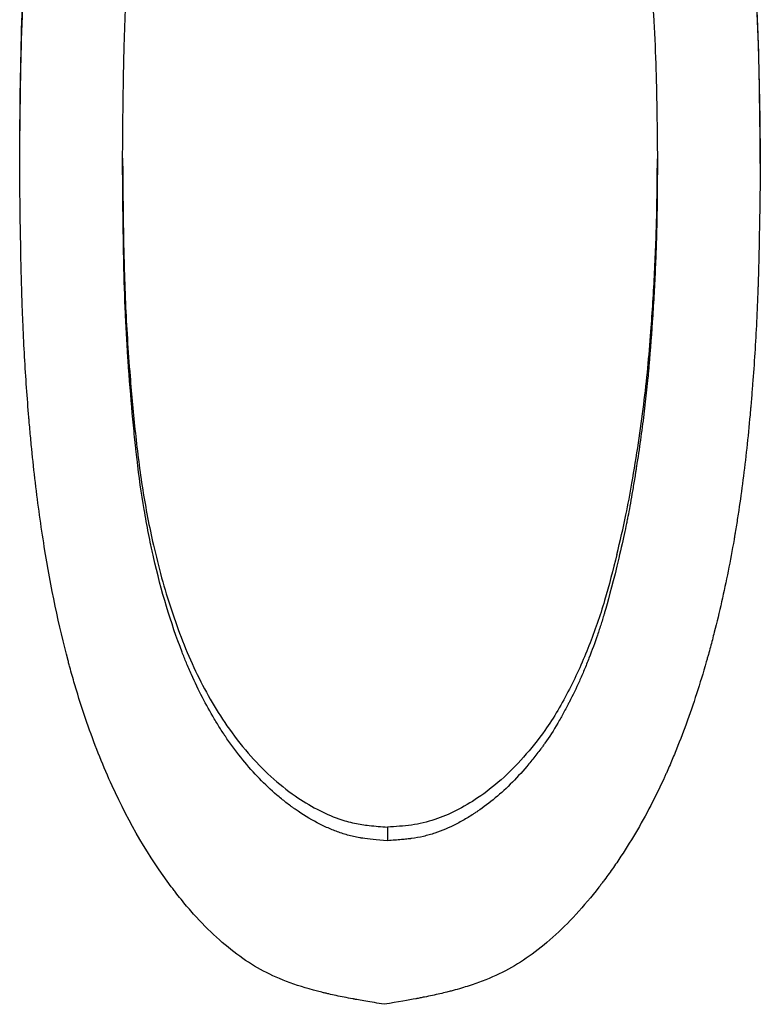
# Model space of a CAD drawing. Header units: millimetres. Extents: x 0 to 840, y 0 to 594.
# Tile 7 of 22: x 248.81 to 252.96, y 322.37 to 327.89. Entities that reach past the tile are written whole.
import ezdxf

# ---------------------------------------------------------------- set-up
doc = ezdxf.new("R2010")
doc.units = ezdxf.units.MM
doc.header["$LTSCALE"] = 2

msp = doc.modelspace()

# ---------------------------------------------------------------- linework, layer by layer
at = {"color": 7, "linetype": 'Continuous', "lineweight": 25}
for p, q in [((248.8086, 327.0816), (248.8086, 327.1322)), ((252.9624, 327.0816), (252.9624, 327.1322)), ((250.8711, 323.3592), (250.8711, 323.2831))]:
    msp.add_line(p, q, dxfattribs=at)
for points, knots in [([(248.8086, 327.1322), (248.8104, 327.3656), (248.8141, 327.8322), (248.8524, 328.5322), (248.9241, 329.2304), (249.0624, 329.9198), (249.2853, 330.5885), (249.5817, 331.1119), (249.8902, 331.469), (250.1743, 331.6839), (250.4465, 331.776), (250.6764, 331.8242), (250.794, 331.8443), (250.8531, 331.8544)], [0, 0, 0, 0, 0.124859, 0.249718, 0.374578, 0.499436, 0.624302, 0.749137, 0.817085, 0.874769, 0.936503, 0.968092, 1, 1, 1, 1]), ([(248.8086, 327.0816), (248.8098, 327.2382), (248.8114, 327.3752), (248.8141, 327.5514), (248.8151, 327.6052), (248.8167, 327.6787), (248.8173, 327.7019), (248.8181, 327.7349), (248.8184, 327.7457), (248.8188, 327.7613), (248.819, 327.7664), (248.8192, 327.7739), (248.8193, 327.7765), (248.8194, 327.7802), (248.8194, 327.7814), (248.8195, 327.7839), (248.8195, 327.7845), (248.8233, 327.9043), (248.8283, 328.022), (248.8379, 328.1981), (248.8414, 328.2567), (248.8473, 328.3446), (248.8493, 328.3738), (248.8525, 328.4177), (248.8535, 328.4323), (248.8552, 328.4542), (248.8557, 328.4615), (248.8569, 328.4761), (248.8574, 328.4826), (248.8682, 328.6211), (248.8797, 328.7448), (248.899, 328.9202), (248.9058, 328.977), (248.9165, 329.0597), (248.9201, 329.0868), (248.9257, 329.1269), (248.9275, 329.1402), (248.9304, 329.1599), (248.9313, 329.1664), (248.9328, 329.1762), (248.9333, 329.1795), (248.9342, 329.186), (248.9346, 329.1886), (248.9535, 329.3143), (248.9744, 329.4329), (249.0097, 329.6059), (249.0222, 329.6627), (249.0418, 329.7468), (249.0485, 329.7746), (249.0588, 329.8161), (249.0623, 329.8298), (249.0676, 329.8504), (249.0694, 329.8572), (249.0729, 329.8709), (249.0745, 329.8769), (249.1089, 330.0067), (249.1442, 330.1235), (249.2017, 330.2905), (249.2216, 330.3448), (249.2526, 330.4243), (249.2631, 330.4504), (249.2791, 330.4891), (249.2845, 330.5019), (249.2927, 330.521), (249.2954, 330.5274), (249.3009, 330.54), (249.3033, 330.5455), (249.3564, 330.6661), (249.4108, 330.7738), (249.4989, 330.9267), (249.5294, 330.9763), (249.5767, 331.0485), (249.5928, 331.0722), (249.6173, 331.1072), (249.6255, 331.1188), (249.638, 331.136), (249.6421, 331.1417), (249.6484, 331.1503), (249.6505, 331.1531), (249.6547, 331.1588), (249.6563, 331.161), (249.7423, 331.2763), (249.8271, 331.3722), (249.9564, 331.4922), (249.9999, 331.5282), (250.0875, 331.5922), (250.1309, 331.6199), (250.2213, 331.6688), (250.2711, 331.6911), (250.3526, 331.7216), (250.3809, 331.7312), (250.4251, 331.7449), (250.4401, 331.7493), (250.4631, 331.7557), (250.4708, 331.7578), (250.4825, 331.7609), (250.4864, 331.762), (250.4943, 331.764), (250.499, 331.7652), (250.5275, 331.7725), (250.5546, 331.7789), (250.5981, 331.7884), (250.6131, 331.7915), (250.6362, 331.7963), (250.644, 331.7978), (250.6559, 331.8002), (250.6599, 331.801), (250.6659, 331.8022), (250.6679, 331.8026), (250.672, 331.8033), (250.6748, 331.8039), (250.7151, 331.8116), (250.7741, 331.8221), (250.8531, 331.8357)], [0, 0, 0, 0, 0.0625, 0.0625, 0.09375, 0.09375, 0.109375, 0.109375, 0.117188, 0.117188, 0.121094, 0.121094, 0.123047, 0.123047, 0.124023, 0.124023, 0.125, 0.125, 0.1875, 0.1875, 0.21875, 0.21875, 0.234375, 0.234375, 0.242188, 0.242188, 0.246094, 0.246094, 0.25, 0.25, 0.3125, 0.3125, 0.34375, 0.34375, 0.359375, 0.359375, 0.367188, 0.367188, 0.371094, 0.371094, 0.373047, 0.373047, 0.375, 0.375, 0.4375, 0.4375, 0.46875, 0.46875, 0.484375, 0.484375, 0.492188, 0.492188, 0.496094, 0.496094, 0.5, 0.5, 0.5625, 0.5625, 0.59375, 0.59375, 0.609375, 0.609375, 0.617188, 0.617188, 0.621094, 0.621094, 0.625, 0.625, 0.6875, 0.6875, 0.71875, 0.71875, 0.734375, 0.734375, 0.742188, 0.742188, 0.746094, 0.746094, 0.748047, 0.748047, 0.75, 0.75, 0.8125, 0.8125, 0.84375, 0.84375, 0.875, 0.875, 0.90625, 0.90625, 0.921875, 0.921875, 0.929688, 0.929688, 0.933594, 0.933594, 0.935547, 0.935547, 0.9375, 0.9375, 0.953125, 0.953125, 0.960938, 0.960938, 0.964844, 0.964844, 0.966797, 0.966797, 0.967773, 0.967773, 0.96875, 0.96875, 1, 1, 1, 1]), ([(252.9624, 327.1322), (252.9601, 327.3666), (252.9553, 327.8353), (252.9104, 328.538), (252.8264, 329.238), (252.6724, 329.9274), (252.4356, 330.5939), (252.1379, 331.1186), (251.8241, 331.4743), (251.536, 331.6865), (251.2616, 331.7774), (251.0304, 331.8248), (250.9124, 331.8445), (250.8531, 331.8544)], [0, 0, 0, 0, 0.124859, 0.249719, 0.374579, 0.499437, 0.624301, 0.749141, 0.816736, 0.874779, 0.936553, 0.968125, 1, 1, 1, 1]), ([(250.8531, 331.8357), (250.8926, 331.829), (250.9272, 331.8232), (250.9716, 331.8154), (250.9852, 331.813), (251.0037, 331.8097), (251.0095, 331.8086), (251.0178, 331.8071), (251.0205, 331.8066), (251.0245, 331.8059), (251.0257, 331.8057), (251.0283, 331.8052), (251.0287, 331.8051), (251.0634, 331.7986), (251.0943, 331.7924), (251.138, 331.7831), (251.1521, 331.78), (251.1726, 331.7752), (251.1793, 331.7737), (251.1893, 331.7713), (251.1925, 331.7705), (251.1991, 331.7689), (251.2015, 331.7683), (251.333, 331.7357), (251.4429, 331.6954), (251.625, 331.5992), (251.7143, 331.5355), (251.8455, 331.4165), (251.8888, 331.3729), (251.953, 331.3016), (251.9743, 331.2769), (252.0061, 331.2384), (252.0166, 331.2253), (252.0324, 331.2053), (252.0377, 331.1985), (252.0456, 331.1883), (252.0482, 331.1849), (252.0535, 331.1781), (252.0566, 331.1739), (252.1253, 331.0833), (252.1884, 330.9884), (252.2778, 330.8353), (252.3068, 330.7825), (252.3489, 330.7006), (252.3627, 330.6729), (252.3831, 330.6306), (252.3899, 330.6164), (252.3999, 330.5949), (252.4032, 330.5878), (252.4099, 330.5733), (252.4136, 330.5652), (252.4626, 330.4569), (252.5059, 330.3504), (252.5664, 330.1836), (252.5859, 330.1269), (252.614, 330.04), (252.6231, 330.0108), (252.6366, 329.9665), (252.6411, 329.9517), (252.6477, 329.9293), (252.6499, 329.9218), (252.6542, 329.9069), (252.6566, 329.8987), (252.6901, 329.7819), (252.7189, 329.6693), (252.7579, 329.4963), (252.7702, 329.4379), (252.7877, 329.3494), (252.7933, 329.3197), (252.8016, 329.275), (252.8043, 329.26), (252.8082, 329.2375), (252.8095, 329.23), (252.8122, 329.2149), (252.8136, 329.2064), (252.8327, 329.0943), (252.8491, 328.9829), (252.8714, 328.807), (252.8784, 328.7469), (252.8884, 328.6546), (252.8917, 328.6235), (252.8964, 328.5763), (252.8979, 328.5604), (252.9002, 328.5365), (252.9009, 328.5285), (252.9024, 328.5125), (252.9032, 328.5037), (252.9146, 328.3796), (252.9237, 328.2623), (252.935, 328.0855), (252.9383, 328.0265), (252.9428, 327.9377), (252.9442, 327.9081), (252.9461, 327.8636), (252.9467, 327.8488), (252.9476, 327.8265), (252.9479, 327.8191), (252.9483, 327.8079), (252.9485, 327.8042), (252.9487, 327.7987), (252.9487, 327.7968), (252.9489, 327.7931), (252.949, 327.7906), (252.9548, 327.6321), (252.9593, 327.3961), (252.9624, 327.0816)], [0, 0, 0, 0, 0.015625, 0.015625, 0.023438, 0.023438, 0.027344, 0.027344, 0.029297, 0.029297, 0.030273, 0.030273, 0.03125, 0.03125, 0.046875, 0.046875, 0.054688, 0.054688, 0.058594, 0.058594, 0.060547, 0.060547, 0.0625, 0.0625, 0.125, 0.125, 0.1875, 0.1875, 0.21875, 0.21875, 0.234375, 0.234375, 0.242188, 0.242188, 0.246094, 0.246094, 0.248047, 0.248047, 0.25, 0.25, 0.3125, 0.3125, 0.34375, 0.34375, 0.359375, 0.359375, 0.367188, 0.367188, 0.371094, 0.371094, 0.375, 0.375, 0.4375, 0.4375, 0.46875, 0.46875, 0.484375, 0.484375, 0.492188, 0.492188, 0.496094, 0.496094, 0.5, 0.5, 0.5625, 0.5625, 0.59375, 0.59375, 0.609375, 0.609375, 0.617188, 0.617188, 0.621094, 0.621094, 0.625, 0.625, 0.6875, 0.6875, 0.71875, 0.71875, 0.734375, 0.734375, 0.742188, 0.742188, 0.746094, 0.746094, 0.75, 0.75, 0.8125, 0.8125, 0.84375, 0.84375, 0.859375, 0.859375, 0.867188, 0.867188, 0.871094, 0.871094, 0.873047, 0.873047, 0.874023, 0.874023, 0.875, 0.875, 1, 1, 1, 1]), ([(249.3855, 327.0852), (249.3876, 327.3396), (249.3899, 327.525), (249.3924, 327.6423), (249.3925, 327.6446), (249.3925, 327.6477), (249.3926, 327.6493), (249.3927, 327.654), (249.3928, 327.6571), (249.393, 327.6665), (249.3931, 327.6727), (249.3936, 327.6914), (249.3939, 327.7038), (249.3949, 327.7408), (249.3956, 327.7652), (249.3979, 327.8377), (249.3997, 327.8851), (249.4058, 328.0241), (249.4108, 328.1128), (249.4169, 328.2001), (249.4173, 328.2047), (249.4178, 328.2119), (249.418, 328.2155), (249.4188, 328.2263), (249.4193, 328.2334), (249.4208, 328.2546), (249.4219, 328.2686), (249.4249, 328.3099), (249.427, 328.3367), (249.4332, 328.4149), (249.4373, 328.4641), (249.4498, 328.6028), (249.4583, 328.6834), (249.4671, 328.7543), (249.4676, 328.7585), (249.4684, 328.7648), (249.4688, 328.7679), (249.47, 328.7774), (249.4708, 328.7837), (249.4732, 328.8025), (249.4748, 328.8149), (249.4798, 328.852), (249.4832, 328.8764), (249.4938, 328.9488), (249.5012, 328.9958), (249.5244, 329.1331), (249.5413, 329.2197), (249.5609, 329.3065), (249.5625, 329.3136), (249.5653, 329.3258), (249.5667, 329.3319), (249.571, 329.3502), (249.5739, 329.3622), (249.5826, 329.3982), (249.5885, 329.4219), (249.6068, 329.4921), (249.6196, 329.5378), (249.6594, 329.6712), (249.6882, 329.7554), (249.7212, 329.8399), (249.7237, 329.8462), (249.7282, 329.8575), (249.7304, 329.8631), (249.7372, 329.8799), (249.7417, 329.8911), (249.7554, 329.9242), (249.7647, 329.9459), (249.7929, 330.0102), (249.8123, 330.0518), (249.8422, 330.1122), (249.8518, 330.1311), (249.8747, 330.1746), (249.8863, 330.1957), (249.9215, 330.2571), (249.9454, 330.2955), (249.976, 330.3404), (249.983, 330.3504), (249.9964, 330.3691), (250.0032, 330.3785), (250.0238, 330.4062), (250.038, 330.4245), (250.0818, 330.4786), (250.1125, 330.5136), (250.1611, 330.5646), (250.1787, 330.5824), (250.213, 330.6155), (250.2303, 330.6314), (250.2824, 330.6772), (250.3177, 330.7053), (250.358, 330.7343), (250.3637, 330.7383), (250.3739, 330.7453), (250.3789, 330.7488), (250.3942, 330.759), (250.4044, 330.7656), (250.4349, 330.7846), (250.4553, 330.7964), (250.5165, 330.8288), (250.5573, 330.8466), (250.6187, 330.8676), (250.6415, 330.8743), (250.6864, 330.8851), (250.7095, 330.8896), (250.736, 330.8935), (250.7369, 330.8937), (250.741, 330.8942), (250.7431, 330.8945), (250.7495, 330.8954), (250.7541, 330.896), (250.7684, 330.8977), (250.7789, 330.8989), (250.8134, 330.9024), (250.8403, 330.9048), (250.8711, 330.9073)], [0, 0, 0, 0, 0.125, 0.125, 0.125977, 0.125977, 0.126953, 0.126953, 0.128906, 0.128906, 0.132812, 0.132812, 0.140625, 0.140625, 0.15625, 0.15625, 0.1875, 0.1875, 0.25, 0.25, 0.251953, 0.251953, 0.253906, 0.253906, 0.257812, 0.257812, 0.265625, 0.265625, 0.28125, 0.28125, 0.3125, 0.3125, 0.375, 0.375, 0.376953, 0.376953, 0.378906, 0.378906, 0.382812, 0.382812, 0.390625, 0.390625, 0.40625, 0.40625, 0.4375, 0.4375, 0.5, 0.5, 0.503906, 0.503906, 0.507812, 0.507812, 0.515625, 0.515625, 0.53125, 0.53125, 0.5625, 0.5625, 0.625, 0.625, 0.628906, 0.628906, 0.632812, 0.632812, 0.640625, 0.640625, 0.65625, 0.65625, 0.6875, 0.6875, 0.703125, 0.703125, 0.71875, 0.71875, 0.75, 0.75, 0.757812, 0.757812, 0.765625, 0.765625, 0.78125, 0.78125, 0.8125, 0.8125, 0.828125, 0.828125, 0.84375, 0.84375, 0.875, 0.875, 0.878906, 0.878906, 0.882812, 0.882812, 0.890625, 0.890625, 0.90625, 0.90625, 0.9375, 0.9375, 0.953125, 0.953125, 0.96875, 0.96875, 0.970703, 0.970703, 0.972656, 0.972656, 0.976562, 0.976562, 0.984375, 0.984375, 1, 1, 1, 1]), ([(250.8711, 330.9073), (250.9328, 330.9023), (250.9788, 330.8975), (251.0109, 330.8926), (251.0149, 330.892), (251.0208, 330.891), (251.0237, 330.8905), (251.0325, 330.889), (251.0383, 330.8879), (251.0555, 330.8845), (251.0669, 330.882), (251.1005, 330.8737), (251.1223, 330.8673), (251.1648, 330.8524), (251.1842, 330.8447), (251.2248, 330.8267), (251.2451, 330.8167), (251.306, 330.7838), (251.3466, 330.7581), (251.3922, 330.7248), (251.3963, 330.7218), (251.4053, 330.715), (251.4098, 330.7116), (251.4233, 330.7012), (251.4323, 330.6942), (251.459, 330.6727), (251.4765, 330.6579), (251.5285, 330.6119), (251.5622, 330.5791), (251.6115, 330.527), (251.6266, 330.5103), (251.6569, 330.4753), (251.6718, 330.4575), (251.7151, 330.4032), (251.7425, 330.3658), (251.7701, 330.3247), (251.771, 330.3234), (251.7735, 330.3196), (251.7747, 330.3177), (251.7785, 330.3119), (251.7811, 330.3079), (251.7888, 330.2958), (251.7941, 330.2874), (251.8101, 330.2611), (251.8211, 330.2423), (251.8553, 330.1817), (251.8796, 330.1359), (251.9086, 330.0784), (251.9108, 330.0739), (251.9161, 330.0631), (251.9188, 330.0578), (251.9265, 330.0417), (251.9316, 330.0311), (251.9463, 329.9995), (251.9555, 329.9789), (251.9662, 329.9535), (251.9679, 329.9494), (251.9719, 329.9399), (251.9739, 329.9351), (251.9799, 329.9202), (251.9841, 329.9099), (251.9969, 329.8775), (252.0059, 329.8542), (252.0176, 329.8228), (252.0195, 329.8177), (252.0237, 329.8064), (252.0258, 329.8007), (252.032, 329.7838), (252.0361, 329.7726), (252.0481, 329.7391), (252.0558, 329.7169), (252.0782, 329.651), (252.0921, 329.6078), (252.1305, 329.4805), (252.1544, 329.3911), (252.1783, 329.2904), (252.1793, 329.2859), (252.1818, 329.2755), (252.183, 329.2702), (252.1866, 329.2545), (252.189, 329.244), (252.1962, 329.2123), (252.2008, 329.1911), (252.2146, 329.127), (252.2233, 329.0838), (252.2486, 328.9525), (252.2639, 328.863), (252.3056, 328.588), (252.3275, 328.3963), (252.3446, 328.1839), (252.3455, 328.1726), (252.3474, 328.1489), (252.3483, 328.1371), (252.3509, 328.1016), (252.3526, 328.0781), (252.3575, 328.0077), (252.3605, 327.9611), (252.3686, 327.8223), (252.3728, 327.731), (252.3761, 327.6382), (252.3761, 327.637), (252.3763, 327.633), (252.3763, 327.631), (252.3765, 327.6248), (252.3767, 327.6207), (252.3771, 327.608), (252.3773, 327.5994), (252.3781, 327.5727), (252.3786, 327.5541), (252.38, 327.4954), (252.3809, 327.4527), (252.3833, 327.3137), (252.3846, 327.2067), (252.3855, 327.0852)], [0, 0, 0, 0, 0.03125, 0.03125, 0.033203, 0.033203, 0.035156, 0.035156, 0.039062, 0.039062, 0.046875, 0.046875, 0.0625, 0.0625, 0.078125, 0.078125, 0.09375, 0.09375, 0.125, 0.125, 0.128906, 0.128906, 0.132812, 0.132812, 0.140625, 0.140625, 0.15625, 0.15625, 0.1875, 0.1875, 0.203125, 0.203125, 0.21875, 0.21875, 0.25, 0.25, 0.251953, 0.251953, 0.253906, 0.253906, 0.257812, 0.257812, 0.265625, 0.265625, 0.28125, 0.28125, 0.3125, 0.3125, 0.316406, 0.316406, 0.320312, 0.320312, 0.328125, 0.328125, 0.34375, 0.34375, 0.347656, 0.347656, 0.351562, 0.351562, 0.359375, 0.359375, 0.375, 0.375, 0.378906, 0.378906, 0.382812, 0.382812, 0.390625, 0.390625, 0.40625, 0.40625, 0.4375, 0.4375, 0.5, 0.5, 0.503906, 0.503906, 0.507812, 0.507812, 0.515625, 0.515625, 0.53125, 0.53125, 0.5625, 0.5625, 0.625, 0.625, 0.75, 0.75, 0.757812, 0.757812, 0.765625, 0.765625, 0.78125, 0.78125, 0.8125, 0.8125, 0.875, 0.875, 0.876953, 0.876953, 0.878906, 0.878906, 0.882812, 0.882812, 0.890625, 0.890625, 0.90625, 0.90625, 0.9375, 0.9375, 1, 1, 1, 1]), ([(250.8531, 322.3655), (250.8137, 322.3721), (250.7792, 322.3779), (250.735, 322.3855), (250.7215, 322.3879), (250.7031, 322.3911), (250.6973, 322.3922), (250.689, 322.3937), (250.6864, 322.3942), (250.6825, 322.3949), (250.6812, 322.3951), (250.6786, 322.3956), (250.6782, 322.3957), (250.6437, 322.4021), (250.6129, 322.4082), (250.5695, 322.4174), (250.5554, 322.4205), (250.535, 322.4252), (250.5284, 322.4267), (250.5185, 322.4291), (250.5152, 322.4298), (250.5088, 322.4314), (250.5063, 322.432), (250.3756, 322.4643), (250.266, 322.5044), (250.0864, 322.5994), (249.9984, 322.6626), (249.8691, 322.7808), (249.8264, 322.8241), (249.7631, 322.895), (249.7421, 322.9195), (249.7107, 322.9579), (249.7003, 322.9709), (249.6847, 322.9908), (249.6795, 322.9975), (249.6718, 323.0077), (249.6692, 323.0111), (249.664, 323.0179), (249.6608, 323.0222), (249.5342, 323.1907), (249.4237, 323.3793), (249.279, 323.6963), (249.2343, 323.8077), (249.1725, 323.9832), (249.1527, 324.0432), (249.1245, 324.1352), (249.1153, 324.1663), (249.1018, 324.2134), (249.0974, 324.2291), (249.0908, 324.253), (249.0886, 324.2609), (249.0854, 324.2729), (249.0843, 324.2769), (249.0821, 324.2849), (249.0808, 324.2899), (249.028, 324.4885), (248.9835, 324.7016), (248.9281, 325.0475), (248.9115, 325.1672), (248.8894, 325.3534), (248.8826, 325.4165), (248.873, 325.5129), (248.8699, 325.5453), (248.8654, 325.5943), (248.864, 325.6107), (248.8619, 325.6354), (248.8612, 325.6437), (248.8601, 325.6561), (248.8598, 325.6602), (248.8591, 325.6685), (248.8587, 325.6733), (248.8492, 325.7881), (248.8415, 325.9022), (248.8318, 326.0776), (248.8289, 326.1367), (248.8251, 326.2265), (248.8239, 326.2567), (248.8222, 326.3021), (248.8217, 326.3173), (248.8209, 326.3401), (248.8207, 326.3478), (248.8203, 326.3592), (248.8202, 326.363), (248.82, 326.3688), (248.82, 326.3707), (248.8198, 326.3745), (248.8198, 326.3771), (248.815, 326.5345), (248.8112, 326.7688), (248.8086, 327.0816)], [0, 0, 0, 0, 0.015625, 0.015625, 0.023438, 0.023438, 0.027344, 0.027344, 0.029297, 0.029297, 0.030273, 0.030273, 0.03125, 0.03125, 0.046875, 0.046875, 0.054688, 0.054688, 0.058594, 0.058594, 0.060547, 0.060547, 0.0625, 0.0625, 0.125, 0.125, 0.1875, 0.1875, 0.21875, 0.21875, 0.234375, 0.234375, 0.242188, 0.242188, 0.246094, 0.246094, 0.248047, 0.248047, 0.25, 0.25, 0.375, 0.375, 0.4375, 0.4375, 0.46875, 0.46875, 0.484375, 0.484375, 0.492188, 0.492188, 0.496094, 0.496094, 0.498047, 0.498047, 0.5, 0.5, 0.625, 0.625, 0.6875, 0.6875, 0.71875, 0.71875, 0.734375, 0.734375, 0.742188, 0.742188, 0.746094, 0.746094, 0.748047, 0.748047, 0.75, 0.75, 0.8125, 0.8125, 0.84375, 0.84375, 0.859375, 0.859375, 0.867188, 0.867188, 0.871094, 0.871094, 0.873047, 0.873047, 0.874023, 0.874023, 0.875, 0.875, 1, 1, 1, 1]), ([(250.8711, 323.2831), (250.8093, 323.2877), (250.7633, 323.2923), (250.7311, 323.2971), (250.7272, 323.2977), (250.7214, 323.2987), (250.7185, 323.2992), (250.7098, 323.3007), (250.704, 323.3017), (250.6868, 323.3051), (250.6755, 323.3077), (250.6419, 323.316), (250.62, 323.3226), (250.5879, 323.334), (250.5784, 323.3376), (250.5582, 323.3457), (250.548, 323.3499), (250.5176, 323.3634), (250.4973, 323.3733), (250.4361, 323.4055), (250.3952, 323.4306), (250.349, 323.4628), (250.3454, 323.4654), (250.3366, 323.4717), (250.3323, 323.4749), (250.3192, 323.4845), (250.3106, 323.491), (250.2848, 323.511), (250.2678, 323.5249), (250.2174, 323.5681), (250.1847, 323.5989), (250.0889, 323.698), (250.0284, 323.7724), (249.9676, 323.8605), (249.9651, 323.8643), (249.9589, 323.8733), (249.9559, 323.8779), (249.9468, 323.8915), (249.9408, 323.9007), (249.9229, 323.9286), (249.9112, 323.9475), (249.8767, 324.0054), (249.8546, 324.0453), (249.812, 324.1281), (249.7915, 324.1709), (249.767, 324.2261), (249.7622, 324.2372), (249.7526, 324.2597), (249.7477, 324.2712), (249.7354, 324.301), (249.7274, 324.3211), (249.6563, 324.5042), (249.6027, 324.6824), (249.5573, 324.8821), (249.5563, 324.8867), (249.5539, 324.8975), (249.5527, 324.9028), (249.5492, 324.919), (249.5468, 324.9298), (249.5399, 324.9623), (249.5355, 324.9842), (249.5224, 325.0503), (249.5143, 325.0951), (249.4913, 325.2317), (249.478, 325.3256), (249.4661, 325.4284), (249.4656, 325.4325), (249.4645, 325.4427), (249.4639, 325.4478), (249.4621, 325.4632), (249.461, 325.4735), (249.4576, 325.5048), (249.4553, 325.5261), (249.4487, 325.5909), (249.4444, 325.6355), (249.4319, 325.7736), (249.4241, 325.8714), (249.4166, 325.9781), (249.4165, 325.9801), (249.4161, 325.9854), (249.4159, 325.988), (249.4154, 325.9959), (249.415, 326.0012), (249.414, 326.0172), (249.4133, 326.0279), (249.4112, 326.0601), (249.4099, 326.0819), (249.4062, 326.148), (249.4039, 326.1932), (249.3978, 326.3319), (249.3947, 326.4286), (249.3925, 326.5311), (249.3924, 326.5314), (249.3924, 326.5332), (249.3924, 326.5342), (249.3923, 326.537), (249.3923, 326.5389), (249.3922, 326.5446), (249.3921, 326.5484), (249.3918, 326.5602), (249.3917, 326.5684), (249.3912, 326.5936), (249.3909, 326.6114), (249.39, 326.6682), (249.3894, 326.7103), (249.3876, 326.8492), (249.3865, 326.9587), (249.3855, 327.0852)], [0, 0, 0, 0, 0.03125, 0.03125, 0.033203, 0.033203, 0.035156, 0.035156, 0.039062, 0.039062, 0.046875, 0.046875, 0.0625, 0.0625, 0.070312, 0.070312, 0.078125, 0.078125, 0.09375, 0.09375, 0.125, 0.125, 0.128906, 0.128906, 0.132812, 0.132812, 0.140625, 0.140625, 0.15625, 0.15625, 0.1875, 0.1875, 0.25, 0.25, 0.253906, 0.253906, 0.257812, 0.257812, 0.265625, 0.265625, 0.28125, 0.28125, 0.3125, 0.3125, 0.34375, 0.34375, 0.351562, 0.351562, 0.359375, 0.359375, 0.375, 0.375, 0.5, 0.5, 0.503906, 0.503906, 0.507812, 0.507812, 0.515625, 0.515625, 0.53125, 0.53125, 0.5625, 0.5625, 0.625, 0.625, 0.628906, 0.628906, 0.632812, 0.632812, 0.640625, 0.640625, 0.65625, 0.65625, 0.6875, 0.6875, 0.75, 0.75, 0.751953, 0.751953, 0.753906, 0.753906, 0.757812, 0.757812, 0.765625, 0.765625, 0.78125, 0.78125, 0.8125, 0.8125, 0.875, 0.875, 0.875977, 0.875977, 0.876953, 0.876953, 0.878906, 0.878906, 0.882812, 0.882812, 0.890625, 0.890625, 0.90625, 0.90625, 0.9375, 0.9375, 1, 1, 1, 1]), ([(249.3858, 327.1103), (249.3864, 327.0344), (249.3877, 326.8927), (249.3902, 326.6934), (249.3941, 326.499), (249.4009, 326.304), (249.4119, 326.096), (249.4299, 325.8527), (249.4553, 325.5692), (249.4952, 325.2526), (249.559, 324.9203), (249.6524, 324.5781), (249.7852, 324.2354), (249.9359, 323.968), (250.0849, 323.7747), (250.2129, 323.6421), (250.3438, 323.5374), (250.4722, 323.4585), (250.5847, 323.4081), (250.6836, 323.3799), (250.7752, 323.3665), (250.8369, 323.3618), (250.8711, 323.3592)], [0, 0, 0, 0, 0.0519, 0.096793, 0.136261, 0.184861, 0.230275, 0.278705, 0.351884, 0.425103, 0.497235, 0.583598, 0.667862, 0.748596, 0.792891, 0.834594, 0.874302, 0.906975, 0.937146, 0.957954, 0.976697, 1, 1, 1, 1]), ([(252.9624, 327.0816), (252.9608, 326.9246), (252.9588, 326.7872), (252.9554, 326.6107), (252.9542, 326.5568), (252.9524, 326.4833), (252.9517, 326.46), (252.9507, 326.4269), (252.9504, 326.4162), (252.9498, 326.4006), (252.9497, 326.3955), (252.9494, 326.3879), (252.9493, 326.3854), (252.9492, 326.3817), (252.9492, 326.3804), (252.9491, 326.3779), (252.949, 326.3774), (252.9446, 326.2546), (252.9388, 326.1355), (252.9277, 325.9595), (252.9237, 325.9013), (252.917, 325.8146), (252.9147, 325.7858), (252.9111, 325.7428), (252.9098, 325.7284), (252.9079, 325.707), (252.9073, 325.6999), (252.906, 325.6856), (252.9055, 325.6793), (252.8932, 325.5446), (252.8799, 325.423), (252.8575, 325.2483), (252.8496, 325.1913), (252.8371, 325.1078), (252.8329, 325.0803), (252.8263, 325.0395), (252.8241, 325.0259), (252.8207, 325.0058), (252.8196, 324.9991), (252.8174, 324.9857), (252.8164, 324.9799), (252.7946, 324.8534), (252.7713, 324.7366), (252.7324, 324.565), (252.7187, 324.5084), (252.6972, 324.4244), (252.6898, 324.3965), (252.6786, 324.3549), (252.6748, 324.3411), (252.669, 324.3204), (252.6671, 324.3135), (252.6632, 324.2997), (252.6614, 324.2936), (252.6243, 324.1639), (252.5867, 324.0477), (252.5265, 323.8826), (252.5058, 323.829), (252.4738, 323.7509), (252.463, 323.7252), (252.4465, 323.6873), (252.441, 323.6748), (252.4326, 323.6561), (252.4298, 323.6499), (252.4242, 323.6375), (252.4218, 323.6322), (252.3668, 323.5129), (252.3107, 323.4065), (252.2204, 323.2559), (252.1892, 323.2071), (252.1408, 323.1362), (252.1244, 323.113), (252.0995, 323.0786), (252.0911, 323.0673), (252.0784, 323.0504), (252.0741, 323.0448), (252.0678, 323.0364), (252.0656, 323.0336), (252.0613, 323.028), (252.0597, 323.0259), (251.9723, 322.9133), (251.8863, 322.8195), (251.7551, 322.7022), (251.7111, 322.667), (251.6223, 322.6043), (251.5781, 322.5771), (251.487, 322.5293), (251.4369, 322.5074), (251.3549, 322.4777), (251.3265, 322.4682), (251.2821, 322.4549), (251.267, 322.4505), (251.244, 322.4442), (251.2363, 322.4421), (251.2245, 322.4391), (251.2206, 322.4381), (251.2127, 322.4361), (251.2079, 322.4349), (251.1794, 322.4278), (251.1521, 322.4215), (251.1085, 322.4121), (251.0936, 322.409), (251.0704, 322.4044), (251.0626, 322.4028), (251.0506, 322.4005), (251.0466, 322.3997), (251.0406, 322.3986), (251.0385, 322.3982), (251.0345, 322.3974), (251.0316, 322.3969), (250.9913, 322.3893), (250.9322, 322.3789), (250.8531, 322.3655)], [0, 0, 0, 0, 0.0625, 0.0625, 0.09375, 0.09375, 0.109375, 0.109375, 0.117188, 0.117188, 0.121094, 0.121094, 0.123047, 0.123047, 0.124023, 0.124023, 0.125, 0.125, 0.1875, 0.1875, 0.21875, 0.21875, 0.234375, 0.234375, 0.242188, 0.242188, 0.246094, 0.246094, 0.25, 0.25, 0.3125, 0.3125, 0.34375, 0.34375, 0.359375, 0.359375, 0.367188, 0.367188, 0.371094, 0.371094, 0.375, 0.375, 0.4375, 0.4375, 0.46875, 0.46875, 0.484375, 0.484375, 0.492188, 0.492188, 0.496094, 0.496094, 0.5, 0.5, 0.5625, 0.5625, 0.59375, 0.59375, 0.609375, 0.609375, 0.617188, 0.617188, 0.621094, 0.621094, 0.625, 0.625, 0.6875, 0.6875, 0.71875, 0.71875, 0.734375, 0.734375, 0.742188, 0.742188, 0.746094, 0.746094, 0.748047, 0.748047, 0.75, 0.75, 0.8125, 0.8125, 0.84375, 0.84375, 0.875, 0.875, 0.90625, 0.90625, 0.921875, 0.921875, 0.929688, 0.929688, 0.933594, 0.933594, 0.935547, 0.935547, 0.9375, 0.9375, 0.953125, 0.953125, 0.960938, 0.960938, 0.964844, 0.964844, 0.966797, 0.966797, 0.967773, 0.967773, 0.96875, 0.96875, 1, 1, 1, 1]), ([(252.1583, 324.8886), (252.1758, 324.9626), (252.207, 325.0949), (252.246, 325.304), (252.279, 325.5105), (252.309, 325.726), (252.3324, 325.9341), (252.3481, 326.1256), (252.3606, 326.3044), (252.37, 326.4704), (252.3773, 326.6367), (252.3819, 326.7954), (252.3842, 326.9523), (252.3849, 327.0537), (252.3853, 327.1073)], [0, 0, 0, 0, 0.102098, 0.182686, 0.285667, 0.383043, 0.474891, 0.566727, 0.640844, 0.715349, 0.789719, 0.864036, 0.928254, 1, 1, 1, 1]), ([(252.3855, 327.0852), (252.3847, 326.9584), (252.3837, 326.8633), (252.3826, 326.798), (252.3825, 326.7939), (252.3824, 326.7879), (252.3824, 326.7849), (252.3822, 326.7759), (252.3821, 326.7699), (252.3817, 326.752), (252.3815, 326.74), (252.3806, 326.7042), (252.38, 326.6804), (252.3779, 326.6091), (252.3762, 326.5619), (252.3722, 326.4679), (252.3699, 326.4192), (252.3648, 326.3238), (252.3621, 326.2763), (252.353, 326.1341), (252.3459, 326.0398), (252.3368, 325.9344), (252.3359, 325.9242), (252.3339, 325.9022), (252.3329, 325.8911), (252.3297, 325.8577), (252.3274, 325.8353), (252.3202, 325.7672), (252.3149, 325.721), (252.2974, 325.5798), (252.2837, 325.4821), (252.2669, 325.3747), (252.2656, 325.367), (252.2635, 325.3532), (252.2624, 325.3464), (252.2591, 325.3262), (252.257, 325.313), (252.2507, 325.2744), (252.2466, 325.2498), (252.2346, 325.1797), (252.2269, 325.1378), (252.2188, 325.0959), (252.2181, 325.0925), (252.2164, 325.0841), (252.2156, 325.0798), (252.2129, 325.0665), (252.211, 325.0572), (252.2048, 325.0279), (252.2002, 325.0065), (252.1848, 324.9371), (252.1726, 324.8836), (252.1583, 324.8229)], [0, 0, 0, 0, 0.125, 0.125, 0.128906, 0.128906, 0.132812, 0.132812, 0.140625, 0.140625, 0.15625, 0.15625, 0.1875, 0.1875, 0.25, 0.25, 0.3125, 0.3125, 0.375, 0.375, 0.5, 0.5, 0.515625, 0.515625, 0.53125, 0.53125, 0.5625, 0.5625, 0.625, 0.625, 0.75, 0.75, 0.757812, 0.757812, 0.765625, 0.765625, 0.78125, 0.78125, 0.8125, 0.8125, 0.875, 0.875, 0.882812, 0.882812, 0.890625, 0.890625, 0.90625, 0.90625, 0.9375, 0.9375, 1, 1, 1, 1]), ([(252.1583, 324.8886), (252.1363, 324.802), (252.0923, 324.6288), (252.0054, 324.375), (251.9137, 324.1706), (251.8284, 324.0135), (251.7451, 323.8842), (251.6397, 323.7529), (251.514, 323.6249), (251.386, 323.5252), (251.2607, 323.4512), (251.1367, 323.3971), (251.006, 323.3674), (250.9161, 323.3619), (250.8711, 323.3592)], [0, 0, 0, 0, 0.125055, 0.250076, 0.375067, 0.438049, 0.500098, 0.58985, 0.672784, 0.750066, 0.815187, 0.875056, 0.937483, 1, 1, 1, 1]), ([(252.1583, 324.8229), (252.129, 324.7068), (252.1058, 324.62), (252.0883, 324.5605), (252.0873, 324.557), (252.0857, 324.5518), (252.085, 324.5492), (252.0826, 324.5414), (252.081, 324.5362), (252.0762, 324.5205), (252.073, 324.51), (252.0629, 324.4784), (252.0559, 324.4573), (252.0341, 324.3935), (252.0184, 324.3506), (251.9932, 324.2855), (251.9839, 324.2624), (251.9659, 324.2193), (251.9568, 324.1983), (251.9293, 324.1368), (251.9106, 324.0979), (251.8892, 324.0567), (251.886, 324.0506), (251.8805, 324.0401), (251.8778, 324.035), (251.8696, 324.0196), (251.8642, 324.0096), (251.8537, 323.9901), (251.8484, 323.9806), (251.8381, 323.9621), (251.8325, 323.9522), (251.8031, 323.9015), (251.779, 323.864), (251.7512, 323.8252), (251.747, 323.8193), (251.7396, 323.8092), (251.7359, 323.8042), (251.7248, 323.7892), (251.7174, 323.7794), (251.695, 323.7504), (251.6799, 323.7316), (251.6343, 323.6771), (251.6033, 323.643), (251.509, 323.5476), (251.444, 323.4933), (251.3727, 323.4452), (251.3668, 323.4413), (251.3566, 323.4346), (251.3515, 323.4314), (251.3364, 323.4218), (251.3262, 323.4156), (251.296, 323.3977), (251.2759, 323.3866), (251.2159, 323.356), (251.1763, 323.3391), (251.1272, 323.3224), (251.116, 323.3189), (251.0947, 323.3128), (251.0839, 323.31), (251.051, 323.3023), (251.0286, 323.2982), (251.0028, 323.2946), (251.0019, 323.2945), (250.9979, 323.294), (250.9959, 323.2937), (250.9896, 323.293), (250.9852, 323.2925), (250.9712, 323.291), (250.9609, 323.29), (250.9273, 323.287), (250.9011, 323.285), (250.8711, 323.2831)], [0, 0, 0, 0, 0.125, 0.125, 0.128906, 0.128906, 0.132812, 0.132812, 0.140625, 0.140625, 0.15625, 0.15625, 0.1875, 0.1875, 0.25, 0.25, 0.28125, 0.28125, 0.3125, 0.3125, 0.375, 0.375, 0.382812, 0.382812, 0.390625, 0.390625, 0.40625, 0.40625, 0.421875, 0.421875, 0.4375, 0.4375, 0.5, 0.5, 0.507812, 0.507812, 0.515625, 0.515625, 0.53125, 0.53125, 0.5625, 0.5625, 0.625, 0.625, 0.75, 0.75, 0.757812, 0.757812, 0.765625, 0.765625, 0.78125, 0.78125, 0.8125, 0.8125, 0.875, 0.875, 0.890625, 0.890625, 0.90625, 0.90625, 0.9375, 0.9375, 0.941406, 0.941406, 0.945312, 0.945312, 0.953125, 0.953125, 0.96875, 0.96875, 1, 1, 1, 1])]:
    msp.add_open_spline(points, degree=3, knots=knots, dxfattribs=at)

doc.saveas('drawing.dxf')
